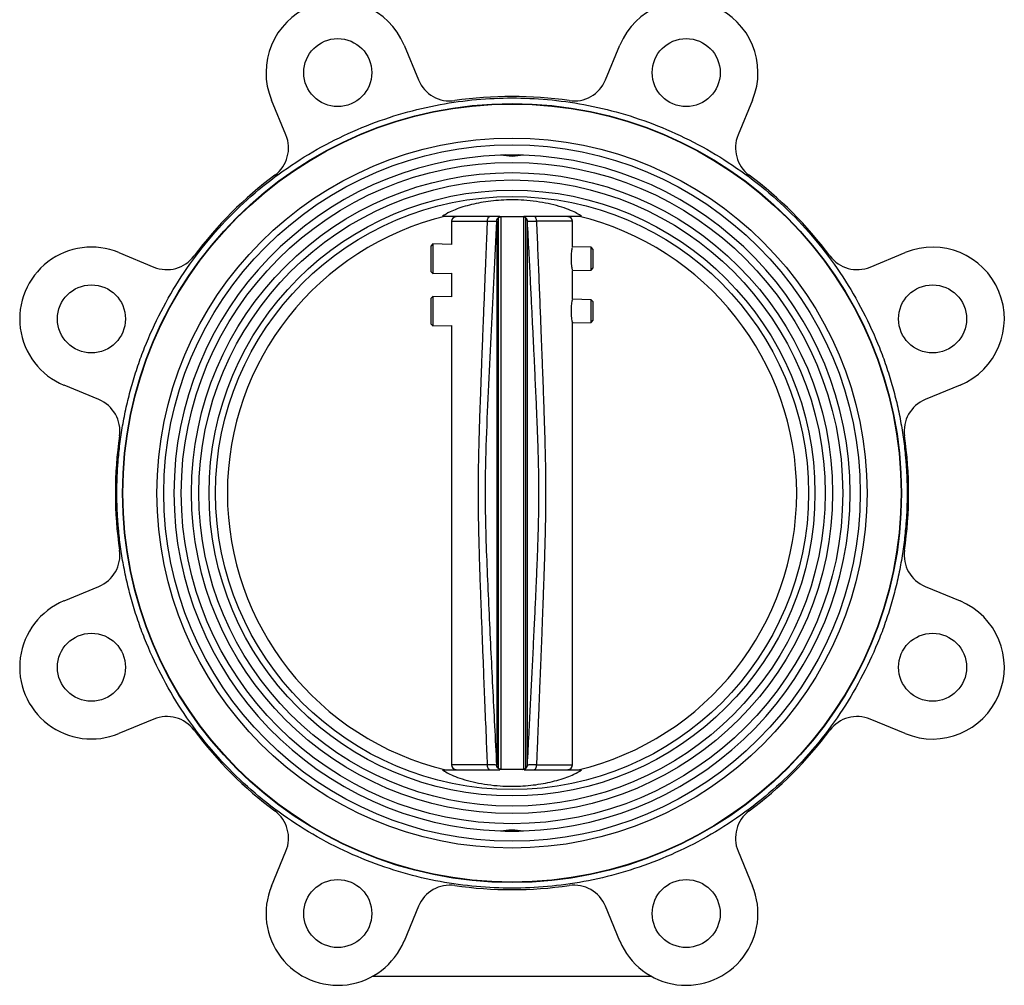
# Model space of a CAD drawing. Header units: millimetres. Extents: x 411 to 1892, y 42 to 1259.
# Tile 6 of 25: x 1631 to 1892, y 375 to 631. Entities that reach past the tile are written whole.
import ezdxf

# ---------------------------------------------------------------- set-up
doc = ezdxf.new("R2010")
doc.units = ezdxf.units.MM

msp = doc.modelspace()

# ---------------------------------------------------------------- linework, layer by layer
at = {"color": 7, "linetype": 'Continuous', "lineweight": 25}
for p, q in [((1733.21, 623.97), (1737.03, 614.74)), ((1786.5, 614.74), (1790.33, 623.97)), ((1701.92, 600.2), (1698.1, 609.43)), ((1825.43, 609.43), (1821.61, 600.2)), ((1760, 594.91), (1758.73, 594.82)), ((1760, 594.91), (1763.54, 594.91)), ((1764.8, 594.82), (1763.54, 594.91)), ((1743.38, 578.67), (1758.57, 578.67)), ((1752.31, 578.67), (1752.31, 578.52)), ((1771.23, 578.52), (1771.23, 578.67)), ((1745.77, 577.32), (1745.77, 571.22)), ((1757.67, 577.38), (1757.75, 577.38)), ((1757.75, 577.38), (1757.75, 433.36)), ((1758.17, 432.49), (1758.17, 578.26)), ((1758.77, 578.51), (1758.91, 578.52)), ((1758.77, 578.51), (1758.77, 432.23)), ((1764.77, 578.51), (1764.62, 578.52)), ((1764.77, 578.51), (1764.77, 432.23)), ((1764.87, 578.5), (1764.83, 578.5)), ((1765.37, 578.26), (1765.37, 432.49)), ((1765.79, 577.38), (1765.79, 433.36)), ((1765.86, 577.38), (1765.79, 577.38)), ((1777.77, 570.54), (1777.77, 577.32)), ((1740.82, 571.32), (1740.27, 570.78)), ((1745.77, 571.22), (1740.82, 571.32)), ((1740.82, 571.32), (1740.82, 563.53)), ((1657.71, 569.04), (1666.94, 565.22)), ((1740.27, 570.78), (1740.27, 564.07)), ((1782.72, 570.44), (1777.77, 570.54)), ((1783.27, 569.88), (1782.72, 570.44)), ((1782.72, 564.41), (1782.72, 570.44)), ((1783.27, 564.98), (1783.27, 569.88)), ((1856.59, 565.22), (1865.82, 569.04)), ((1740.27, 564.07), (1740.82, 563.53)), ((1740.82, 563.53), (1745.77, 563.63)), ((1745.77, 563.63), (1745.77, 557.35)), ((1777.77, 564.31), (1782.72, 564.41)), ((1777.77, 556.67), (1777.77, 564.31)), ((1782.72, 564.41), (1783.27, 564.98)), ((1740.82, 557.45), (1740.27, 556.92)), ((1740.27, 556.92), (1740.27, 550.2)), ((1745.77, 557.35), (1740.82, 557.45)), ((1740.82, 557.45), (1740.82, 549.66)), ((1782.72, 556.57), (1777.77, 556.67)), ((1783.27, 556.01), (1782.72, 556.57)), ((1782.72, 550.55), (1782.72, 556.57)), ((1783.27, 551.11), (1783.27, 556.01)), ((1740.27, 550.2), (1740.82, 549.66)), ((1777.77, 550.44), (1782.72, 550.55)), ((1777.77, 433.42), (1777.77, 550.44)), ((1782.72, 550.55), (1783.27, 551.11)), ((1740.82, 549.66), (1745.77, 549.77)), ((1745.77, 549.77), (1745.77, 433.42)), ((1652.4, 530.11), (1643.17, 533.93)), ((1880.37, 533.93), (1871.13, 530.11)), ((1643.17, 476.81), (1652.4, 480.64)), ((1871.13, 480.64), (1880.37, 476.81)), ((1666.94, 445.53), (1657.71, 441.71)), ((1865.82, 441.71), (1856.59, 445.53)), ((1757.75, 433.36), (1757.67, 433.36)), ((1765.79, 433.36), (1765.86, 433.36)), ((1743.38, 432.07), (1758.57, 432.07)), ((1752.31, 432.22), (1752.31, 432.07)), ((1758.66, 432.24), (1758.7, 432.24)), ((1758.77, 432.23), (1758.91, 432.22)), ((1764.62, 432.22), (1764.77, 432.23)), ((1771.23, 432.07), (1771.23, 432.22)), ((1758.73, 415.92), (1760, 415.83)), ((1760, 415.83), (1763.54, 415.83)), ((1763.54, 415.83), (1764.8, 415.92)), ((1698.1, 401.32), (1701.92, 410.55)), ((1821.61, 410.55), (1825.43, 401.32)), ((1737.03, 396.01), (1733.21, 386.77)), ((1790.33, 386.77), (1786.5, 396.01)), ((1798.77, 377.37), (1724.77, 377.37))]:
    msp.add_line(p, q, dxfattribs=at)
at = {"color": 8, "linetype": 'Continuous', "lineweight": 25}
for p, q in [((1745.77, 577.32), (1755.28, 577.32)), ((1755.28, 433.42), (1745.77, 433.42)), ((1768.25, 433.42), (1777.77, 433.42))]:
    msp.add_line(p, q, dxfattribs=at)
at = {"color": 7, "linetype": 'Continuous', "lineweight": 25, "flags": 128}
for points in [[(1764.94, 578.67), (1765.86, 578.67), (1768.5, 578.67), (1771.01, 578.67), (1773.35, 578.67), (1775.48, 578.67), (1777.34, 578.67), (1778.91, 578.67), (1780.16, 578.67)], [(1764.98, 432.07), (1765.86, 432.07), (1768.5, 432.07), (1771.01, 432.07), (1773.35, 432.07), (1775.48, 432.07), (1777.34, 432.07), (1778.91, 432.07), (1780.16, 432.07)]]:
    msp.add_lwpolyline(points, dxfattribs=at)
at = {"color": 8, "linetype": 'Continuous', "lineweight": 25, "flags": 128}
msp.add_lwpolyline([(1777.77, 577.32), (1777.72, 577.32), (1777.34, 577.32), (1776.6, 577.32), (1775.5, 577.32), (1774.09, 577.32), (1772.38, 577.32), (1770.41, 577.32), (1768.25, 577.32)], dxfattribs=at)
at = {"color": 7, "linetype": 'Continuous', "lineweight": 25}
for centre, radius in [((1715.65, 616.7), 9), ((1807.88, 616.7), 9), ((1761.77, 505.37), 103.11), ((1761.77, 505.37), 103), ((1761.77, 505.37), 94), ((1761.77, 505.37), 92.2), ((1761.77, 505.37), 87.55), ((1761.77, 505.37), 84.85), ((1761.77, 505.37), 82.9), ((1761.77, 505.37), 80.2), ((1761.77, 505.37), 78.5), ((1650.44, 551.49), 9), ((1873.1, 551.49), 9), ((1650.44, 459.26), 9), ((1873.1, 459.26), 9), ((1715.65, 394.05), 9), ((1807.88, 394.05), 9)]:
    msp.add_circle(centre, radius, dxfattribs=at)
for centre, radius, start, end in [((1715.65, 616.7), 19, 22.5, 202.5), ((1807.88, 616.7), 19, 337.5, 157.5), ((1745.35, 618.18), 9, 202.5, 278.2819), ((1778.19, 618.18), 9, 261.7181, 337.5), ((1761.77, 505.37), 105, 81.7181, 98.2819), ((1693.61, 596.75), 9, 306.7181, 22.5), ((1829.93, 596.75), 9, 157.5, 233.2819), ((1761.77, 505.37), 89.5, 91.9422, 268.0578), ((1761.77, 505.37), 89.5, 271.9422, 88.0578), ((1761.77, 505.37), 105, 126.7181, 143.2819), ((1761.77, 505.37), 105, 36.7181, 53.2819), ((1761.77, 505.37), 75.36, 103.427, 256.573), ((1761.77, 505.37), 75.36, 283.427, 76.573), ((1746.97, 577.32), 1.2, 90, 180), ((1776.57, 577.32), 1.2, 0, 90), ((1650.44, 551.49), 19, 67.5, 247.5), ((1873.1, 551.49), 19, 292.5, 112.5), ((1670.39, 573.53), 9, 247.5, 323.2819), ((1853.15, 573.53), 9, 216.7181, 292.5), ((1648.96, 521.79), 9, 351.7181, 67.5), ((1874.58, 521.79), 9, 112.5, 188.2819), ((1761.77, 505.37), 105, 171.7181, 188.2819), ((1761.77, 505.37), 105, 351.7181, 8.2819), ((1648.96, 488.95), 9, 292.5, 8.2819), ((1874.58, 488.95), 9, 171.7181, 247.5), ((1650.44, 459.26), 19, 112.5, 292.5), ((1873.1, 459.26), 19, 247.5, 67.5), ((1670.39, 437.21), 9, 36.7181, 112.5), ((1853.15, 437.21), 9, 67.5, 143.2819), ((1761.77, 505.37), 105, 216.7181, 233.2819), ((1761.77, 505.37), 105, 306.7181, 323.2819), ((1746.97, 433.42), 1.2, 180, 270), ((1776.57, 433.42), 1.2, 270, 0), ((1693.61, 413.99), 9, 337.5, 53.2819), ((1829.93, 413.99), 9, 126.7181, 202.5), ((1745.35, 392.56), 9, 81.7181, 157.5), ((1761.77, 505.37), 105, 261.7181, 278.2819), ((1778.19, 392.56), 9, 22.5, 98.2819), ((1715.65, 394.05), 19, 157.5, 337.5), ((1807.88, 394.05), 19, 202.5, 22.5)]:
    msp.add_arc(centre, radius, start, end, dxfattribs=at)
for points, knots in [([(1657.16, 505.37), (1657.17, 506), (1657.17, 507.26), (1657.23, 509.14), (1657.31, 511.02), (1657.43, 512.9), (1657.66, 515.76), (1658.1, 519.61), (1658.88, 524.46), (1659.9, 529.32), (1661.17, 534.21), (1662.69, 539.07), (1665.08, 545.57), (1668.72, 553.55), (1674.08, 562.74), (1680.43, 571.44), (1687.67, 579.47), (1695.7, 586.72), (1704.4, 593.06), (1713.59, 598.42), (1723.13, 602.77), (1732.86, 606.07), (1742.61, 608.37), (1752.25, 609.69), (1761.77, 610.12), (1771.29, 609.69), (1780.92, 608.37), (1790.68, 606.07), (1800.4, 602.77), (1809.94, 598.42), (1819.14, 593.06), (1827.83, 586.72), (1835.87, 579.47), (1843.11, 571.44), (1849.45, 562.74), (1854.82, 553.55), (1858.45, 545.57), (1860.84, 539.07), (1862.36, 534.21), (1863.64, 529.32), (1864.66, 524.46), (1865.44, 519.61), (1865.84, 516.04), (1866.04, 513.73), (1866.12, 512.69), (1866.19, 511.64), (1866.24, 510.6), (1866.29, 509.55), (1866.33, 508.51), (1866.35, 507.46), (1866.37, 506.42), (1866.37, 505.72), (1866.37, 505.37)], [0, 0, 0, 0, 0.005732, 0.011461, 0.017189, 0.022918, 0.028649, 0.043456, 0.058261, 0.073508, 0.088754, 0.104388, 0.120021, 0.151926, 0.184335, 0.217089, 0.250018, 0.282947, 0.3157, 0.348109, 0.380015, 0.411272, 0.441756, 0.47136, 0.5, 0.52864, 0.558244, 0.588728, 0.619985, 0.65189, 0.684299, 0.717053, 0.749982, 0.782911, 0.815665, 0.848074, 0.879979, 0.895613, 0.911246, 0.926493, 0.941738, 0.956545, 0.97135, 0.974535, 0.977719, 0.980902, 0.984084, 0.987267, 0.990449, 0.993632, 0.996815, 1, 1, 1, 1]), ([(1764.8, 594.82), (1763.81, 594.67), (1761.79, 594.37), (1759.77, 594.67), (1758.73, 594.82)], [0, 0, 0, 0, 0.490336, 1, 1, 1, 1]), ([(1780.16, 578.67), (1779.8, 578.92), (1779.06, 579.41), (1777.3, 580.23), (1775.01, 581.08), (1772.23, 581.85), (1769.08, 582.47), (1765.88, 582.86), (1762.65, 583.02), (1759.66, 582.98), (1756.78, 582.76), (1754.11, 582.4), (1751.6, 581.91), (1749.25, 581.29), (1747.14, 580.59), (1744.94, 579.67), (1743.97, 579.05), (1743.38, 578.67)], [0, 0, 0, 0, 0.066821, 0.135229, 0.208522, 0.284254, 0.35222, 0.422767, 0.482061, 0.543377, 0.598291, 0.654707, 0.711562, 0.769769, 0.832833, 0.897378, 1, 1, 1, 1]), ([(1755.28, 433.42), (1755.18, 435.94), (1754.96, 441.51), (1754.62, 449.9), (1754.3, 457.84), (1754.02, 465), (1753.77, 471.28), (1753.55, 477.24), (1753.37, 482.31), (1753.21, 487.27), (1753.07, 492.07), (1752.95, 496.97), (1752.88, 501.39), (1752.86, 505.26), (1752.88, 508.73), (1752.92, 511.96), (1752.99, 515.61), (1753.1, 519.84), (1753.25, 524.93), (1753.44, 530.27), (1753.61, 535.01), (1753.76, 538.97), (1753.9, 542.62), (1754.05, 546.6), (1754.2, 550.52), (1754.35, 554.13), (1754.49, 557.62), (1754.64, 561.56), (1754.82, 565.89), (1754.99, 570.2), (1755.15, 573.95), (1755.24, 576.26), (1755.28, 577.32)], [0, 0, 0, 0, 0.052569, 0.11597, 0.175144, 0.218078, 0.26516, 0.306106, 0.34234, 0.370921, 0.409624, 0.442261, 0.473033, 0.501715, 0.522857, 0.545318, 0.5691, 0.598782, 0.633606, 0.675236, 0.710076, 0.732418, 0.75778, 0.786163, 0.815388, 0.839498, 0.861429, 0.888224, 0.921646, 0.951825, 0.977943, 1, 1, 1, 1]), ([(1757.67, 577.38), (1757.42, 572.53), (1756.93, 562.89), (1756.21, 548.46), (1755.52, 534.08), (1754.89, 519.71), (1754.55, 506.74), (1754.77, 495.15), (1755.16, 484.89), (1755.62, 474.6), (1756.11, 464.33), (1756.62, 454.05), (1757.14, 443.74), (1757.5, 436.82), (1757.67, 433.36)], [0, 0, 0, 0, 0.101217, 0.20067, 0.300871, 0.400727, 0.499998, 0.570764, 0.641924, 0.713625, 0.785184, 0.855885, 0.927913, 1, 1, 1, 1]), ([(1755.28, 577.32), (1755.62, 577.33), (1756.29, 577.34), (1757.05, 577.36), (1757.56, 577.37), (1757.64, 577.38), (1757.67, 577.38)], [0, 0, 0, 0, 0.250129, 0.500099, 0.750013, 1, 1, 1, 1]), ([(1757.67, 577.38), (1757.7, 577.53), (1757.74, 577.83), (1758.02, 578.21), (1758.42, 578.47), (1758.72, 578.51), (1758.87, 578.52)], [0, 0, 0, 0, 0.238855, 0.497365, 0.757342, 1, 1, 1, 1]), ([(1757.75, 577.38), (1757.75, 577.48), (1757.76, 577.61), (1757.84, 577.83), (1757.89, 577.94), (1757.96, 578.05), (1758.03, 578.12), (1758.1, 578.19), (1758.14, 578.23), (1758.16, 578.25), (1758.17, 578.26)], [0, 0, 0, 0, 0.494004, 0.629685, 0.779204, 0.841977, 0.905426, 0.948084, 0.990676, 1, 1, 1, 1]), ([(1758.77, 578.51), (1758.7, 578.5), (1758.53, 578.47), (1758.34, 578.38), (1758.23, 578.3), (1758.17, 578.26)], [0, 0, 0, 0, 0.197748, 0.537052, 1, 1, 1, 1]), ([(1764.62, 578.52), (1764.45, 578.52), (1764.12, 578.52), (1763.46, 578.52), (1762.76, 578.52), (1762.1, 578.52), (1761.5, 578.52), (1760.87, 578.52), (1760.09, 578.52), (1759.42, 578.52), (1759.07, 578.52), (1758.91, 578.52)], [0, 0, 0, 0, 0.146121, 0.291356, 0.393792, 0.462753, 0.532167, 0.593879, 0.691336, 0.869803, 1, 1, 1, 1]), ([(1765.37, 578.26), (1765.31, 578.3), (1765.2, 578.38), (1765, 578.48), (1764.81, 578.51), (1764.77, 578.51)], [0, 0, 0, 0, 0.425393, 0.854805, 1, 1, 1, 1]), ([(1765.37, 578.26), (1765.39, 578.23), (1765.44, 578.2), (1765.5, 578.13), (1765.56, 578.06), (1765.66, 577.92), (1765.77, 577.66), (1765.78, 577.5), (1765.79, 577.38)], [0, 0, 0, 0, 0.053607, 0.09695, 0.140101, 0.218439, 0.429715, 1, 1, 1, 1]), ([(1765.86, 433.36), (1766, 436.12), (1766.27, 441.34), (1766.65, 448.81), (1767, 455.77), (1767.34, 462.6), (1767.66, 469.31), (1767.96, 475.62), (1768.21, 481.25), (1768.43, 486.28), (1768.6, 490.67), (1768.72, 494.46), (1768.81, 497.69), (1768.86, 500.66), (1768.89, 503.51), (1768.9, 506.25), (1768.88, 508.95), (1768.84, 511.67), (1768.77, 514.47), (1768.68, 517.43), (1768.59, 520.23), (1768.48, 522.98), (1768.38, 525.67), (1768.25, 528.68), (1768.1, 531.95), (1767.92, 535.86), (1767.71, 540.46), (1767.46, 545.59), (1767.2, 550.9), (1766.92, 556.42), (1766.61, 562.6), (1766.26, 569.64), (1766, 574.69), (1765.86, 577.38)], [0, 0, 0, 0, 0.057458, 0.108841, 0.155503, 0.202646, 0.250992, 0.29544, 0.334156, 0.368108, 0.400234, 0.425708, 0.446943, 0.467461, 0.487474, 0.506248, 0.524553, 0.543537, 0.563001, 0.582855, 0.605074, 0.621367, 0.640022, 0.661175, 0.683952, 0.708182, 0.742727, 0.779664, 0.815121, 0.853371, 0.894733, 0.943907, 1, 1, 1, 1]), ([(1765.86, 577.38), (1765.9, 577.38), (1765.97, 577.37), (1766.49, 577.36), (1767.24, 577.34), (1767.91, 577.33), (1768.25, 577.32)], [0, 0, 0, 0, 0.24998, 0.499896, 0.749863, 1, 1, 1, 1]), ([(1768.25, 577.32), (1768.35, 574.78), (1768.56, 569.71), (1768.87, 562.12), (1769.16, 554.8), (1769.43, 548.03), (1769.66, 542.06), (1769.88, 536.4), (1770.08, 530.71), (1770.27, 525.1), (1770.43, 520.13), (1770.54, 515.96), (1770.61, 512.34), (1770.65, 509.17), (1770.67, 506.31), (1770.66, 503.6), (1770.64, 500.81), (1770.6, 497.89), (1770.53, 494.71), (1770.44, 491.05), (1770.31, 486.64), (1770.15, 481.99), (1769.98, 477.3), (1769.81, 472.62), (1769.62, 467.53), (1769.42, 462.55), (1769.24, 458.06), (1769.08, 453.92), (1768.9, 449.52), (1768.72, 444.93), (1768.54, 440.59), (1768.39, 436.81), (1768.29, 434.49), (1768.25, 433.42)], [0, 0, 0, 0, 0.052933, 0.105742, 0.158428, 0.205555, 0.246863, 0.282802, 0.323719, 0.365462, 0.399689, 0.42731, 0.452386, 0.475162, 0.493446, 0.511798, 0.531599, 0.551711, 0.57263, 0.597803, 0.628059, 0.664382, 0.69477, 0.725936, 0.761886, 0.801012, 0.829677, 0.855635, 0.887283, 0.92132, 0.951519, 0.977745, 1, 1, 1, 1]), ([(1777.48, 567.43), (1777.49, 567.76), (1777.5, 568.43), (1777.59, 569.32), (1777.69, 570), (1777.76, 570.39), (1777.76, 570.39), (1777.76, 570.39)], [0, 0, 0, 0, 0.212259, 0.424428, 0.638955, 0.855084, 1, 1, 1, 1]), ([(1777.76, 564.46), (1777.76, 564.45), (1777.77, 564.41), (1777.72, 564.68), (1777.63, 565.23), (1777.53, 566.07), (1777.49, 566.84), (1777.48, 567.3), (1777.48, 567.43)], [0, 0, 0, 0, 0.068616, 0.279361, 0.491324, 0.706528, 0.922059, 1, 1, 1, 1]), ([(1777.48, 553.56), (1777.49, 553.89), (1777.5, 554.56), (1777.59, 555.45), (1777.69, 556.13), (1777.76, 556.52), (1777.76, 556.52), (1777.76, 556.52)], [0, 0, 0, 0, 0.212259, 0.424428, 0.638955, 0.855084, 1, 1, 1, 1]), ([(1777.76, 550.59), (1777.76, 550.58), (1777.77, 550.54), (1777.72, 550.81), (1777.63, 551.37), (1777.53, 552.2), (1777.49, 552.98), (1777.48, 553.44), (1777.48, 553.56)], [0, 0, 0, 0, 0.0686163, 0.2793613, 0.4913237, 0.7065276, 0.922059, 1, 1, 1, 1]), ([(1866.37, 505.37), (1866.37, 504.74), (1866.36, 503.49), (1866.31, 501.61), (1866.23, 499.73), (1866.11, 497.85), (1865.87, 494.98), (1865.44, 491.14), (1864.66, 486.28), (1863.64, 481.43), (1862.36, 476.54), (1860.84, 471.67), (1858.45, 465.18), (1854.82, 457.2), (1849.45, 448), (1843.11, 439.31), (1835.87, 431.27), (1827.83, 424.03), (1819.14, 417.69), (1809.94, 412.32), (1800.4, 407.98), (1790.68, 404.67), (1780.92, 402.38), (1771.29, 401.05), (1761.77, 400.63), (1752.25, 401.05), (1742.61, 402.38), (1732.86, 404.67), (1723.13, 407.98), (1713.59, 412.32), (1704.4, 417.69), (1695.7, 424.03), (1687.67, 431.27), (1680.43, 439.31), (1674.08, 448), (1668.72, 457.2), (1665.08, 465.18), (1662.69, 471.67), (1661.17, 476.54), (1659.9, 481.43), (1658.88, 486.28), (1658.1, 491.14), (1657.69, 494.71), (1657.5, 497.02), (1657.42, 498.06), (1657.35, 499.1), (1657.29, 500.15), (1657.24, 501.19), (1657.21, 502.24), (1657.18, 503.28), (1657.17, 504.33), (1657.16, 505.02), (1657.16, 505.37)], [0, 0, 0, 0, 0.005732, 0.011461, 0.017189, 0.022918, 0.028649, 0.043456, 0.058261, 0.073508, 0.088754, 0.104388, 0.120021, 0.151926, 0.184335, 0.217089, 0.250018, 0.282947, 0.3157, 0.348109, 0.380015, 0.411272, 0.441756, 0.47136, 0.5, 0.52864, 0.558244, 0.588728, 0.619985, 0.65189, 0.684299, 0.717053, 0.749982, 0.782911, 0.815665, 0.848074, 0.879979, 0.895613, 0.911246, 0.926493, 0.941738, 0.956545, 0.97135, 0.974535, 0.977719, 0.980902, 0.984084, 0.987267, 0.990449, 0.993632, 0.996815, 1, 1, 1, 1]), ([(1757.67, 433.36), (1757.64, 433.36), (1757.56, 433.37), (1757.05, 433.39), (1756.29, 433.4), (1755.62, 433.42), (1755.28, 433.42)], [0, 0, 0, 0, 0.24998, 0.499896, 0.749863, 1, 1, 1, 1]), ([(1758.17, 432.49), (1758.14, 432.51), (1758.1, 432.55), (1758.03, 432.61), (1757.97, 432.69), (1757.88, 432.82), (1757.76, 433.09), (1757.75, 433.25), (1757.75, 433.36)], [0, 0, 0, 0, 0.053606, 0.096947, 0.140097, 0.218424, 0.42965, 1, 1, 1, 1]), ([(1764.66, 432.22), (1764.81, 432.24), (1765.11, 432.27), (1765.51, 432.53), (1765.79, 432.91), (1765.84, 433.22), (1765.86, 433.36)], [0, 0, 0, 0, 0.240717, 0.499951, 0.759212, 1, 1, 1, 1]), ([(1765.79, 433.36), (1765.78, 433.26), (1765.78, 433.13), (1765.7, 432.92), (1765.64, 432.81), (1765.57, 432.7), (1765.51, 432.62), (1765.44, 432.55), (1765.4, 432.51), (1765.37, 432.49), (1765.37, 432.49)], [0, 0, 0, 0, 0.494029, 0.629704, 0.77922, 0.841992, 0.905439, 0.948097, 0.990689, 1, 1, 1, 1]), ([(1768.25, 433.42), (1767.91, 433.42), (1767.24, 433.4), (1766.49, 433.39), (1765.97, 433.37), (1765.9, 433.36), (1765.86, 433.36)], [0, 0, 0, 0, 0.250129, 0.500099, 0.750013, 1, 1, 1, 1]), ([(1743.38, 432.07), (1743.74, 431.83), (1744.48, 431.34), (1746.23, 430.51), (1748.52, 429.66), (1751.31, 428.89), (1754.46, 428.27), (1757.65, 427.89), (1760.88, 427.72), (1763.88, 427.77), (1766.76, 427.98), (1769.42, 428.34), (1771.94, 428.84), (1774.28, 429.45), (1776.4, 430.16), (1778.6, 431.07), (1779.56, 431.69), (1780.16, 432.07)], [0, 0, 0, 0, 0.066821, 0.135229, 0.208522, 0.284254, 0.35222, 0.422767, 0.482061, 0.543377, 0.598291, 0.654707, 0.711562, 0.769769, 0.832833, 0.897378, 1, 1, 1, 1]), ([(1758.77, 432.23), (1758.7, 432.24), (1758.53, 432.27), (1758.34, 432.36), (1758.23, 432.44), (1758.17, 432.49)], [0, 0, 0, 0, 0.197749, 0.537057, 1, 1, 1, 1]), ([(1764.62, 432.22), (1764.45, 432.22), (1764.12, 432.22), (1763.46, 432.22), (1762.76, 432.22), (1762.1, 432.22), (1761.5, 432.22), (1760.87, 432.22), (1760.09, 432.22), (1759.42, 432.22), (1759.07, 432.22), (1758.91, 432.22)], [0, 0, 0, 0, 0.146121, 0.291356, 0.393792, 0.462753, 0.532167, 0.593878, 0.691335, 0.869802, 1, 1, 1, 1]), ([(1764.77, 432.23), (1764.83, 432.24), (1765, 432.27), (1765.2, 432.36), (1765.31, 432.44), (1765.37, 432.49)], [0, 0, 0, 0, 0.197741, 0.537032, 1, 1, 1, 1]), ([(1758.73, 415.92), (1759.73, 416.07), (1761.75, 416.37), (1763.77, 416.08), (1764.8, 415.92)], [0, 0, 0, 0, 0.490336, 1, 1, 1, 1])]:
    msp.add_open_spline(points, degree=3, knots=knots, dxfattribs=at)
for points in [[(1755.28, 577.32), (1755.29, 577.48), (1755.31, 577.79), (1755.42, 578.19), (1755.58, 578.47), (1755.71, 578.5), (1755.77, 578.52)], [(1768.25, 577.32), (1768.24, 577.48), (1768.23, 577.79), (1768.12, 578.19), (1767.96, 578.47), (1767.83, 578.5), (1767.76, 578.52)], [(1755.77, 432.22), (1755.71, 432.24), (1755.58, 432.28), (1755.42, 432.55), (1755.31, 432.95), (1755.29, 433.27), (1755.28, 433.42)], [(1767.76, 432.22), (1767.83, 432.24), (1767.96, 432.28), (1768.12, 432.55), (1768.23, 432.95), (1768.24, 433.27), (1768.25, 433.42)]]:
    msp.add_open_spline(points, degree=3, dxfattribs=at)
at = {"color": 8, "linetype": 'Continuous', "lineweight": 25}
for points, knots in [([(1765.86, 577.38), (1765.84, 577.53), (1765.79, 577.83), (1765.51, 578.21), (1765.18, 578.44), (1764.95, 578.47), (1764.87, 578.48)], [0, 0, 0, 0, 0.272073, 0.565018, 0.857932, 1, 1, 1, 1]), ([(1758.44, 432.3), (1758.3, 432.38), (1758.02, 432.52), (1757.74, 432.92), (1757.7, 433.22), (1757.67, 433.36)], [0, 0, 0, 0, 0.343276, 0.684616, 1, 1, 1, 1])]:
    msp.add_open_spline(points, degree=3, knots=knots, dxfattribs=at)

doc.saveas('drawing.dxf')
